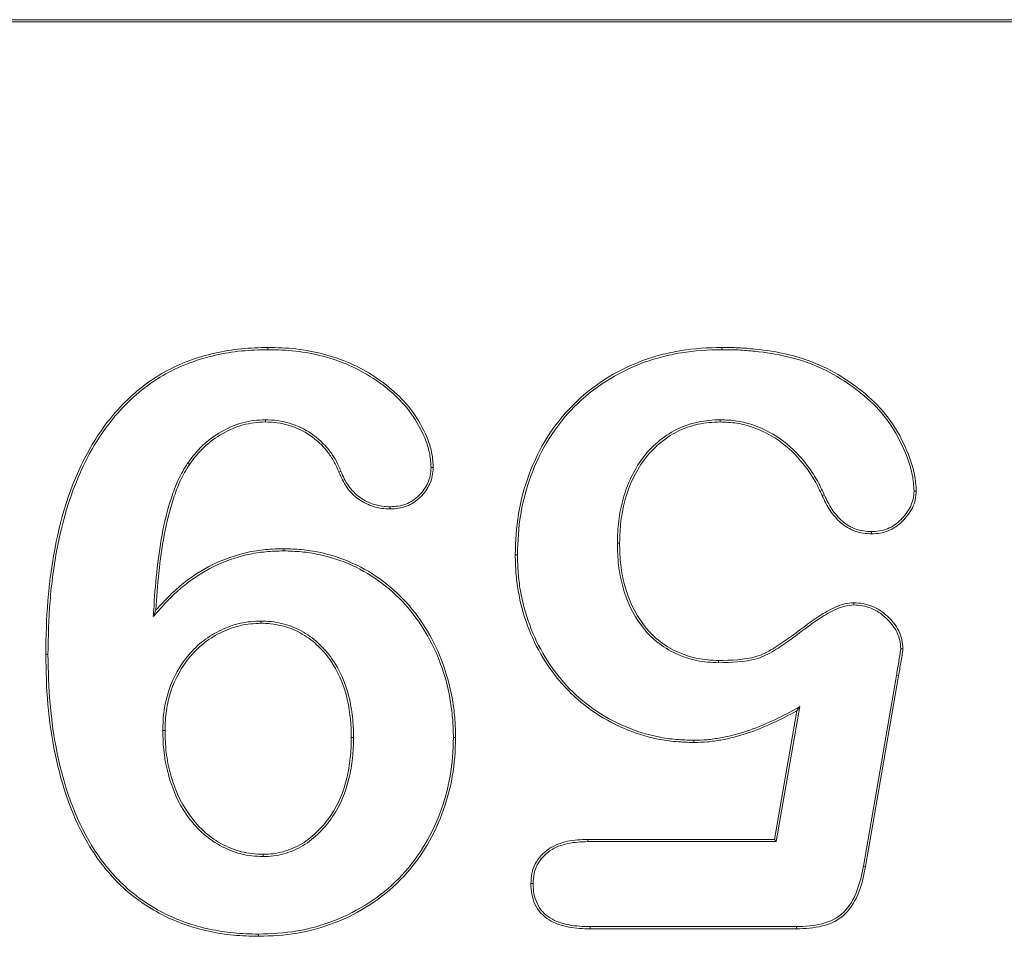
# Model space of a CAD drawing. Header units: millimetres. Extents: x 23 to 674, y 24 to 517.
# Tile 20 of 27: x 344.5 to 350.33, y 249.69 to 255.11. Entities that reach past the tile are written whole.
import ezdxf

# ---------------------------------------------------------------- set-up
doc = ezdxf.new("R2010")
doc.units = ezdxf.units.MM
doc.header["$LTSCALE"] = 2.5
doc.layers.add('Visible (ANSI)', color=7, linetype='Continuous', lineweight=9)
doc.layers.add('Visible Narrow (ANSI)', color=7, linetype='Continuous', lineweight=9)

msp = doc.modelspace()

# ---------------------------------------------------------------- linework, layer by layer
at = {"layer": 'Visible (ANSI)'}
for p, q in [((356.3858, 255.1132), (332.3858, 255.1132)), ((356.3858, 255.1001), (332.3858, 255.1001)), ((345.966, 253.1598), (345.966, 253.1729)), ((348.6529, 253.1598), (348.6528, 253.1729)), ((345.9515, 252.7448), (345.9515, 252.7317)), ((348.6439, 252.7448), (348.6439, 252.7317)), ((345.4905, 252.4881), (345.5013, 252.4807)), ((346.9319, 252.4615), (346.945, 252.4614)), ((349.2604, 252.3008), (349.2485, 252.2953)), ((349.7918, 252.3222), (349.8049, 252.3222)), ((346.6905, 252.2298), (346.6906, 252.2167)), ((349.5394, 252.0829), (349.5395, 252.0698)), ((346.0604, 251.9685), (346.0605, 251.9816)), ((348.0351, 252.014), (348.0482, 252.014)), ((347.4435, 251.945), (347.4304, 251.945)), ((349.4349, 251.6485), (349.4347, 251.6617)), ((345.2873, 251.5798), (345.3028, 251.6168)), ((345.9231, 251.5534), (345.9233, 251.5403)), ((344.6636, 251.3556), (344.6505, 251.3555)), ((349.7125, 251.3888), (349.7256, 251.3886)), ((348.634, 251.3066), (348.6342, 251.3197)), ((349.6872, 251.2309), (349.4921, 250.1031)), ((349.7001, 251.2287), (349.505, 250.1007)), ((348.9762, 250.2476), (349.1151, 251.0465)), ((349.1151, 251.0465), (349.0975, 251.0219)), ((348.9651, 250.2607), (349.0975, 251.0219)), ((345.3434, 250.9053), (345.3565, 250.9053)), ((346.4728, 250.8633), (346.4597, 250.8633)), ((347.0643, 250.864), (347.0774, 250.864)), ((348.4881, 250.8474), (348.488, 250.8343)), ((347.8593, 250.2607), (348.9651, 250.2607)), ((347.8595, 250.2476), (347.8593, 250.2607)), ((347.8595, 250.2476), (348.9762, 250.2476)), ((348.9762, 250.2476), (348.9651, 250.2607)), ((345.937, 250.1593), (345.9371, 250.1724)), ((349.4921, 250.1031), (349.505, 250.1007)), ((347.5359, 249.9993), (347.5228, 249.9994)), ((347.8732, 249.7443), (347.873, 249.7312)), ((349.0954, 249.7312), (347.873, 249.7312)), ((349.0953, 249.7443), (347.8732, 249.7443)), ((349.0953, 249.7443), (349.0954, 249.7312)), ((345.9102, 249.7002), (345.9102, 249.6871))]:
    msp.add_line(p, q, dxfattribs=at)
for points, knots in [([(344.6505, 251.3555), (344.6519, 251.4612), (344.654, 251.5669), (344.6717, 251.7776), (344.6854, 251.8825), (344.745, 252.1939), (344.8107, 252.3981), (344.9687, 252.6731), (345.032, 252.7587), (345.1789, 252.9109), (345.263, 252.9768), (345.4478, 253.0797), (345.5483, 253.1157), (345.7029, 253.1511), (345.7551, 253.16), (345.8603, 253.1704), (345.9132, 253.1717), (345.966, 253.1729)], [0, 0, 0, 0, 0.000316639, 0.000316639, 0.000633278, 0.000633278, 0.001266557, 0.001266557, 0.001583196, 0.001583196, 0.001899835, 0.001899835, 0.002216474, 0.002216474, 0.002374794, 0.002374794, 0.002533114, 0.002533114, 0.002533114, 0.002533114]), ([(344.6636, 251.3556), (344.665, 251.4612), (344.6671, 251.5663), (344.6847, 251.776), (344.6984, 251.8806), (344.7577, 252.1904), (344.823, 252.3932), (344.9796, 252.6657), (345.0422, 252.7504), (345.1875, 252.901), (345.2705, 252.966), (345.453, 253.0675), (345.5522, 253.1031), (345.7053, 253.1383), (345.757, 253.147), (345.8609, 253.1573), (345.9132, 253.1586), (345.966, 253.1598)], [0, 0, 0, 0, 0.00031392, 0.00031392, 0.00062803, 0.00062803, 0.001256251, 0.001256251, 0.001570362, 0.001570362, 0.001884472, 0.001884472, 0.002198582, 0.002198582, 0.002355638, 0.002355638, 0.002512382, 0.002512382, 0.002512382, 0.002512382]), ([(345.966, 253.1729), (346.0215, 253.1716), (346.0769, 253.1702), (346.187, 253.1576), (346.2416, 253.1472), (346.4028, 253.106), (346.5056, 253.0604), (346.691, 252.939), (346.775, 252.863), (346.8677, 252.725), (346.8944, 252.676), (346.9239, 252.5982), (346.9317, 252.5713), (346.9415, 252.5168), (346.9433, 252.4891), (346.945, 252.4614)], [0, 0, 0, 0, 0.000164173, 0.000164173, 0.000328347, 0.000328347, 0.000656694, 0.000656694, 0.000985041, 0.000985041, 0.001149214, 0.001149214, 0.001231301, 0.001231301, 0.001313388, 0.001313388, 0.001313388, 0.001313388]), ([(345.966, 253.1598), (346.0214, 253.1585), (346.0762, 253.1571), (346.1848, 253.1446), (346.239, 253.1343), (346.3984, 253.0936), (346.4997, 253.0486), (346.6825, 252.9289), (346.7652, 252.8541), (346.8562, 252.7185), (346.8826, 252.67), (346.9114, 252.5941), (346.919, 252.5681), (346.9284, 252.5157), (346.9302, 252.4889), (346.9319, 252.4615)], [0, 0, 0, 0, 0.000161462, 0.000161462, 0.000323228, 0.000323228, 0.000646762, 0.000646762, 0.000970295, 0.000970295, 0.001132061, 0.001132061, 0.001212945, 0.001212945, 0.001292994, 0.001292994, 0.001292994, 0.001292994]), ([(347.4304, 251.945), (347.4328, 252.0261), (347.4362, 252.1073), (347.4636, 252.2671), (347.4843, 252.346), (347.5409, 252.4979), (347.5765, 252.5713), (347.6625, 252.7087), (347.7133, 252.7725), (347.8845, 252.9453), (348.0242, 253.0348), (348.2138, 253.1063), (348.2526, 253.1182), (348.3311, 253.1387), (348.3706, 253.1479), (348.4906, 253.1671), (348.5719, 253.1715), (348.6528, 253.1729)], [0, 0, 0, 0, 0.000240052, 0.000240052, 0.000480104, 0.000480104, 0.000720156, 0.000720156, 0.000960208, 0.000960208, 0.001440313, 0.001440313, 0.001560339, 0.001560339, 0.001680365, 0.001680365, 0.001920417, 0.001920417, 0.001920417, 0.001920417]), ([(347.4435, 251.945), (347.4459, 252.0261), (347.4493, 252.106), (347.4763, 252.2641), (347.4969, 252.3422), (347.5529, 252.4925), (347.5882, 252.5653), (347.673, 252.7009), (347.7233, 252.764), (347.8925, 252.9347), (348.0306, 253.0232), (348.218, 253.0939), (348.2562, 253.1056), (348.3341, 253.126), (348.3731, 253.1351), (348.4916, 253.154), (348.5723, 253.1584), (348.6529, 253.1598)], [0, 0, 0, 0, 0.000237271, 0.000237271, 0.000474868, 0.000474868, 0.000712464, 0.000712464, 0.00095006, 0.00095006, 0.001425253, 0.001425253, 0.001544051, 0.001544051, 0.001662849, 0.001662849, 0.001900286, 0.001900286, 0.001900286, 0.001900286]), ([(348.6528, 253.1729), (348.6858, 253.1727), (348.7188, 253.1725), (348.7846, 253.1695), (348.8175, 253.1667), (348.9159, 253.1567), (348.9811, 253.1463), (349.1093, 253.1156), (349.1725, 253.0957), (349.2931, 253.0424), (349.3505, 253.0093), (349.4594, 252.9349), (349.5114, 252.894), (349.6059, 252.8018), (349.6476, 252.7501), (349.7165, 252.6375), (349.7448, 252.5776), (349.7784, 252.4845), (349.788, 252.4528), (349.8007, 252.3881), (349.8029, 252.3551), (349.8049, 252.3222)], [0, 0, 0, 0, 0.000098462, 0.000098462, 0.000196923, 0.000196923, 0.000393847, 0.000393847, 0.00059077, 0.00059077, 0.000787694, 0.000787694, 0.000984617, 0.000984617, 0.001181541, 0.001181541, 0.001378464, 0.001378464, 0.001476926, 0.001476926, 0.001575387, 0.001575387, 0.001575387, 0.001575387]), ([(348.6529, 253.1598), (348.6858, 253.1596), (348.7186, 253.1594), (348.7837, 253.1565), (348.8163, 253.1537), (348.9143, 253.1437), (348.9785, 253.1334), (349.1058, 253.1029), (349.168, 253.0833), (349.287, 253.0308), (349.3437, 252.9981), (349.4515, 252.9245), (349.503, 252.8839), (349.5961, 252.7931), (349.637, 252.7424), (349.7047, 252.6315), (349.7328, 252.5722), (349.7659, 252.4805), (349.7753, 252.4494), (349.7876, 252.3867), (349.7898, 252.355), (349.7918, 252.3222)], [0, 0, 0, 0, 0.000097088, 0.000097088, 0.000194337, 0.000194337, 0.000388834, 0.000388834, 0.000583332, 0.000583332, 0.000777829, 0.000777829, 0.000972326, 0.000972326, 0.001166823, 0.001166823, 0.001361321, 0.001361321, 0.001458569, 0.001458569, 0.001555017, 0.001555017, 0.001555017, 0.001555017]), ([(345.9515, 252.7448), (345.9514, 252.7448), (345.9512, 252.7448), (345.9511, 252.7448), (345.9287, 252.744), (345.9059, 252.7432), (345.8601, 252.7374), (345.8377, 252.7326), (345.7714, 252.7148), (345.7286, 252.6964), (345.6497, 252.6508), (345.6125, 252.6235), (345.5461, 252.5606), (345.5175, 252.5243), (345.4908, 252.4886), (345.4907, 252.4884), (345.4906, 252.4883), (345.4905, 252.4881)], [0, 0, 0, 0, 0.000000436, 0.000000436, 0.000000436, 0.0000683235, 0.0000683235, 0.000136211, 0.000136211, 0.000271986, 0.000271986, 0.000407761, 0.000407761, 0.0005435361, 0.0005435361, 0.0005435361, 0.0005441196, 0.0005441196, 0.0005441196, 0.0005441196]), ([(346.398, 252.4403), (346.398, 252.4404), (346.3979, 252.4404), (346.3979, 252.4404), (346.3887, 252.4619), (346.3793, 252.4837), (346.3562, 252.526), (346.3428, 252.5461), (346.298, 252.6027), (346.2623, 252.6354), (346.1835, 252.6899), (346.139, 252.7105), (346.0705, 252.7313), (346.047, 252.737), (345.9991, 252.7434), (345.9753, 252.7441), (345.9519, 252.7448), (345.9518, 252.7448), (345.9516, 252.7448), (345.9515, 252.7448)], [0, 0, 0, 0, 0.0000000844, 0.0000000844, 0.0000000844, 0.0000715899, 0.0000715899, 0.0001430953, 0.0001430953, 0.0002861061, 0.0002861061, 0.0004291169, 0.0004291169, 0.0005006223, 0.0005006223, 0.0005721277, 0.0005721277, 0.0005721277, 0.0005725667, 0.0005725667, 0.0005725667, 0.0005725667]), ([(348.6439, 252.7448), (348.6438, 252.7448), (348.6436, 252.7448), (348.6435, 252.7448), (348.6001, 252.7435), (348.5548, 252.7411), (348.4676, 252.7213), (348.4251, 252.7071), (348.3449, 252.6671), (348.3079, 252.6414), (348.2404, 252.5834), (348.2092, 252.5511), (348.1302, 252.443), (348.0925, 252.3613), (348.0571, 252.2333), (348.0486, 252.1898), (348.0377, 252.1021), (348.0363, 252.0578), (348.0351, 252.0143), (348.0351, 252.0142), (348.0351, 252.0141), (348.0351, 252.014)], [0, 0, 0, 0, 0.000000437, 0.000000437, 0.000000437, 0.000132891, 0.000132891, 0.000265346, 0.000265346, 0.000397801, 0.000397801, 0.000530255, 0.000530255, 0.000795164, 0.000795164, 0.000927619, 0.000927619, 0.001060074, 0.001060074, 0.001060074, 0.001060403, 0.001060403, 0.001060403, 0.001060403]), ([(349.2604, 252.3008), (349.2604, 252.3008), (349.2603, 252.3009), (349.2603, 252.3009), (349.2461, 252.3307), (349.2317, 252.3607), (349.1987, 252.419), (349.18, 252.447), (349.1194, 252.5271), (349.0728, 252.5763), (348.9662, 252.6581), (348.906, 252.6908), (348.8105, 252.7232), (348.7778, 252.7321), (348.7109, 252.7424), (348.6773, 252.7436), (348.6443, 252.7448), (348.6442, 252.7448), (348.644, 252.7448), (348.6439, 252.7448)], [0, 0, 0, 0, 0.0000001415, 0.0000001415, 0.0000001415, 0.0000999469, 0.0000999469, 0.0001997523, 0.0001997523, 0.0003993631, 0.0003993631, 0.0005989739, 0.0005989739, 0.0006987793, 0.0006987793, 0.0007985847, 0.0007985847, 0.0007985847, 0.000799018, 0.000799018, 0.000799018, 0.000799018]), ([(345.9515, 252.7317), (345.9292, 252.7309), (345.9068, 252.7301), (345.8625, 252.7245), (345.8406, 252.7198), (345.7758, 252.7024), (345.7344, 252.6846), (345.657, 252.6399), (345.6208, 252.6132), (345.5558, 252.5518), (345.5281, 252.5165), (345.5013, 252.4807)], [0, 0, 0, 0, 0.0000664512, 0.0000664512, 0.0001329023, 0.0001329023, 0.0002658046, 0.0002658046, 0.0003987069, 0.0003987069, 0.0005316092, 0.0005316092, 0.0005316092, 0.0005316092]), ([(346.3859, 252.4352), (346.3767, 252.4567), (346.3674, 252.4781), (346.3451, 252.5191), (346.3321, 252.5385), (346.2886, 252.5935), (346.2538, 252.6253), (346.177, 252.6785), (346.1343, 252.6982), (346.0672, 252.7186), (346.0444, 252.7242), (345.9983, 252.7303), (345.9749, 252.731), (345.9515, 252.7317)], [0, 0, 0, 0, 0.0000696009, 0.0000696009, 0.0001392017, 0.0001392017, 0.0002784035, 0.0002784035, 0.0004176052, 0.0004176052, 0.0004872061, 0.0004872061, 0.000556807, 0.000556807, 0.000556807, 0.000556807]), ([(348.6439, 252.7317), (348.6002, 252.7304), (348.5566, 252.7281), (348.4716, 252.7087), (348.4299, 252.6948), (348.3519, 252.6559), (348.3157, 252.6309), (348.2496, 252.574), (348.2192, 252.5425), (348.142, 252.437), (348.1048, 252.3565), (348.07, 252.2305), (348.0616, 252.1876), (348.0508, 252.1011), (348.0494, 252.0575), (348.0482, 252.014)], [0, 0, 0, 0, 0.000130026, 0.000130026, 0.000260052, 0.000260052, 0.000390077, 0.000390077, 0.000520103, 0.000520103, 0.000780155, 0.000780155, 0.000910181, 0.000910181, 0.001040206, 0.001040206, 0.001040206, 0.001040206]), ([(349.2485, 252.2953), (349.2342, 252.325), (349.22, 252.3548), (349.1876, 252.4121), (349.1692, 252.4395), (349.1095, 252.5184), (349.0639, 252.5666), (348.9592, 252.6469), (348.9007, 252.6788), (348.8069, 252.7106), (348.7749, 252.7193), (348.7099, 252.7293), (348.6769, 252.7305), (348.6439, 252.7317)], [0, 0, 0, 0, 0.0000980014, 0.0000980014, 0.0001960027, 0.0001960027, 0.0003920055, 0.0003920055, 0.0005880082, 0.0005880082, 0.0006860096, 0.0006860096, 0.000784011, 0.000784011, 0.000784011, 0.000784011]), ([(345.4905, 252.4881), (345.4904, 252.488), (345.4903, 252.4878), (345.4902, 252.4876), (345.4706, 252.456), (345.4508, 252.4231), (345.4191, 252.3539), (345.406, 252.3184), (345.3707, 252.2111), (345.3523, 252.1378), (345.3258, 251.9901), (345.3151, 251.9159), (345.2992, 251.7669), (345.2943, 251.6921), (345.2897, 251.6177), (345.2889, 251.6051), (345.2881, 251.5924), (345.2873, 251.5798)], [0, 0, 0, 0, 0.0000005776, 0.0000005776, 0.0000005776, 0.0001126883, 0.0001126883, 0.000224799, 0.000224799, 0.0004490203, 0.0004490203, 0.0006732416, 0.0006732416, 0.000897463, 0.000897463, 0.000897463, 0.0009354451, 0.0009354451, 0.0009354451, 0.0009354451]), ([(345.5013, 252.4807), (345.4817, 252.449), (345.4624, 252.417), (345.4313, 252.3491), (345.4184, 252.314), (345.3834, 252.2076), (345.3651, 252.1351), (345.3388, 251.9881), (345.3281, 251.9142), (345.3122, 251.7658), (345.3074, 251.6913), (345.3028, 251.6168)], [0, 0, 0, 0, 0.000111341, 0.000111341, 0.0002226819, 0.0002226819, 0.0004453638, 0.0004453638, 0.0006680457, 0.0006680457, 0.0008907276, 0.0008907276, 0.0008907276, 0.0008907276]), ([(346.9319, 252.4615), (346.9297, 252.4293), (346.9257, 252.3991), (346.9002, 252.3439), (346.8811, 252.3178), (346.837, 252.2741), (346.8108, 252.2565), (346.7536, 252.2345), (346.7229, 252.2315), (346.6905, 252.2298)], [0, 0, 0, 0, 0.0000915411, 0.0000915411, 0.0001838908, 0.0001838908, 0.0002762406, 0.0002762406, 0.0003680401, 0.0003680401, 0.0003680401, 0.0003680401]), ([(346.945, 252.4614), (346.9428, 252.429), (346.9386, 252.3958), (346.9112, 252.3365), (346.8915, 252.3096), (346.845, 252.2637), (346.8173, 252.2449), (346.7562, 252.2215), (346.7231, 252.2184), (346.6906, 252.2167)], [0, 0, 0, 0, 0.0000976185, 0.0000976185, 0.0001952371, 0.0001952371, 0.0002928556, 0.0002928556, 0.0003904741, 0.0003904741, 0.0003904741, 0.0003904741]), ([(346.6906, 252.2167), (346.6739, 252.2173), (346.6572, 252.2179), (346.6241, 252.2224), (346.6078, 252.2263), (346.5597, 252.2409), (346.5296, 252.2561), (346.4751, 252.295), (346.4517, 252.3194), (346.4129, 252.3739), (346.3987, 252.4043), (346.3859, 252.4352)], [0, 0, 0, 0, 0.0000494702, 0.0000494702, 0.0000989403, 0.0000989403, 0.0001978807, 0.0001978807, 0.000296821, 0.000296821, 0.0003957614, 0.0003957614, 0.0003957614, 0.0003957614]), ([(346.6905, 252.2298), (346.674, 252.2304), (346.6579, 252.231), (346.6267, 252.2353), (346.611, 252.239), (346.5646, 252.2531), (346.5362, 252.2674), (346.4837, 252.305), (346.4617, 252.3279), (346.4242, 252.3806), (346.4109, 252.4092), (346.398, 252.4403), (346.398, 252.4403), (346.398, 252.4403), (346.398, 252.4403)], [0, 0, 0, 0, 0.0000469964, 0.0000469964, 0.0000945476, 0.0000945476, 0.0001896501, 0.0001896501, 0.0002847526, 0.0002847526, 0.0003798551, 0.0003798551, 0.0003798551, 0.0003799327, 0.0003799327, 0.0003799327, 0.0003799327]), ([(349.5395, 252.0698), (349.5069, 252.0711), (349.4737, 252.0742), (349.4121, 252.0964), (349.3837, 252.1137), (349.3336, 252.156), (349.3122, 252.1812), (349.2761, 252.2358), (349.262, 252.2655), (349.2485, 252.2953)], [0, 0, 0, 0, 0.00009726, 0.00009726, 0.00019452, 0.00019452, 0.0002917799, 0.0002917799, 0.0003890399, 0.0003890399, 0.0003890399, 0.0003890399]), ([(349.5394, 252.0829), (349.507, 252.0843), (349.4763, 252.0872), (349.4182, 252.1081), (349.3911, 252.1246), (349.3431, 252.1651), (349.3226, 252.1893), (349.2876, 252.2422), (349.274, 252.2708), (349.2604, 252.3007), (349.2604, 252.3007), (349.2604, 252.3008), (349.2604, 252.3008)], [0, 0, 0, 0, 0.0000929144, 0.0000929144, 0.0001863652, 0.0001863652, 0.0002798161, 0.0002798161, 0.0003732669, 0.0003732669, 0.0003732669, 0.0003734, 0.0003734, 0.0003734, 0.0003734]), ([(349.7918, 252.3222), (349.7907, 252.3055), (349.7895, 252.2899), (349.7827, 252.2596), (349.7772, 252.2446), (349.756, 252.2015), (349.736, 252.1755), (349.6898, 252.13), (349.6632, 252.1115), (349.6189, 252.0936), (349.6035, 252.0894), (349.5723, 252.0845), (349.5561, 252.0837), (349.5394, 252.0829)], [0, 0, 0, 0, 0.0000469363, 0.0000469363, 0.0000946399, 0.0000946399, 0.0001900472, 0.0001900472, 0.0002854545, 0.0002854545, 0.0003331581, 0.0003331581, 0.0003803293, 0.0003803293, 0.0003803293, 0.0003803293]), ([(349.8049, 252.3222), (349.8038, 252.3053), (349.8026, 252.2884), (349.7953, 252.2556), (349.7893, 252.2396), (349.767, 252.1941), (349.7461, 252.1671), (349.698, 252.1197), (349.6699, 252.1), (349.6228, 252.0811), (349.6065, 252.0766), (349.5732, 252.0714), (349.5563, 252.0706), (349.5395, 252.0698)], [0, 0, 0, 0, 0.0000499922, 0.0000499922, 0.0000999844, 0.0000999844, 0.0001999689, 0.0001999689, 0.0002999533, 0.0002999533, 0.0003499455, 0.0003499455, 0.0003999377, 0.0003999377, 0.0003999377, 0.0003999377]), ([(345.3028, 251.6168), (345.3269, 251.6439), (345.351, 251.671), (345.402, 251.7225), (345.429, 251.7469), (345.5134, 251.8156), (345.5744, 251.8556), (345.7046, 251.9197), (345.7736, 251.9436), (345.8798, 251.9672), (345.9158, 251.973), (345.9879, 251.9797), (346.0242, 251.9806), (346.0605, 251.9816)], [0, 0, 0, 0, 0.0001076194, 0.0001076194, 0.0002152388, 0.0002152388, 0.0004304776, 0.0004304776, 0.0006457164, 0.0006457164, 0.0007533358, 0.0007533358, 0.0008609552, 0.0008609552, 0.0008609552, 0.0008609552]), ([(346.0605, 251.9816), (346.0956, 251.9805), (346.1307, 251.9794), (346.2006, 251.973), (346.2354, 251.9677), (346.3385, 251.9458), (346.4057, 251.9239), (346.5974, 251.8363), (346.712, 251.7493), (346.8953, 251.5363), (346.964, 251.4109), (347.0327, 251.2116), (347.0493, 251.1432), (347.0662, 251.0391), (347.0705, 251.0042), (347.0756, 250.9342), (347.0765, 250.8991), (347.0774, 250.864)], [0, 0, 0, 0, 0.000104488, 0.000104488, 0.000208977, 0.000208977, 0.000417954, 0.000417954, 0.000835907, 0.000835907, 0.001253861, 0.001253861, 0.001462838, 0.001462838, 0.001567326, 0.001567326, 0.001671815, 0.001671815, 0.001671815, 0.001671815]), ([(348.0351, 252.014), (348.0351, 252.0139), (348.0351, 252.0138), (348.0351, 252.0137), (348.036, 251.9712), (348.037, 251.9279), (348.0471, 251.842), (348.0553, 251.7994), (348.0893, 251.674), (348.1268, 251.5939), (348.2055, 251.4896), (348.2356, 251.4574), (348.3035, 251.4022), (348.3413, 251.3794), (348.4204, 251.3429), (348.4617, 251.3284), (348.5473, 251.3104), (348.5913, 251.3081), (348.6337, 251.3066), (348.6338, 251.3066), (348.6339, 251.3066), (348.634, 251.3066)], [0, 0, 0, 0, 0.000000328, 0.000000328, 0.000000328, 0.000129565, 0.000129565, 0.000258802, 0.000258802, 0.000517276, 0.000517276, 0.000646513, 0.000646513, 0.00077575, 0.00077575, 0.000904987, 0.000904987, 0.001034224, 0.001034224, 0.001034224, 0.001034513, 0.001034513, 0.001034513, 0.001034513]), ([(348.0482, 252.014), (348.0491, 251.9714), (348.0501, 251.9288), (348.06, 251.8442), (348.0681, 251.8022), (348.1016, 251.6788), (348.1384, 251.6002), (348.2154, 251.4982), (348.2447, 251.4669), (348.3109, 251.4131), (348.3476, 251.3909), (348.425, 251.3552), (348.4655, 251.341), (348.5489, 251.3234), (348.5917, 251.3212), (348.6342, 251.3197)], [0, 0, 0, 0, 0.000126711, 0.000126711, 0.000253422, 0.000253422, 0.000506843, 0.000506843, 0.000633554, 0.000633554, 0.000760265, 0.000760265, 0.000886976, 0.000886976, 0.001013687, 0.001013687, 0.001013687, 0.001013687]), ([(345.2873, 251.5798), (345.2957, 251.5893), (345.3041, 251.5987), (345.3125, 251.6081), (345.3367, 251.6352), (345.3606, 251.6621), (345.411, 251.713), (345.4376, 251.737), (345.521, 251.8048), (345.5812, 251.8444), (345.7094, 251.9074), (345.7774, 251.9311), (345.8822, 251.9543), (345.9175, 251.96), (345.9884, 251.9666), (346.0243, 251.9675), (346.0604, 251.9685)], [0, 0, 0, 0, 0.0000375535, 0.0000375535, 0.0000375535, 0.0001453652, 0.0001453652, 0.0002531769, 0.0002531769, 0.0004688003, 0.0004688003, 0.0006844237, 0.0006844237, 0.0007922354, 0.0007922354, 0.0008996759, 0.0008996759, 0.0008996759, 0.0008996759]), ([(346.0604, 251.9685), (346.0954, 251.9674), (346.1302, 251.9663), (346.1989, 251.96), (346.2332, 251.9548), (346.3348, 251.9332), (346.4013, 251.9115), (346.59, 251.8253), (346.7033, 251.7394), (346.8842, 251.5292), (346.9521, 251.4052), (347.0201, 251.2081), (347.0365, 251.1404), (347.0532, 251.0373), (347.0575, 251.0029), (347.0625, 250.9338), (347.0634, 250.899), (347.0643, 250.864)], [0, 0, 0, 0, 0.00010348, 0.00010348, 0.00020733, 0.00020733, 0.00041503, 0.00041503, 0.000830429, 0.000830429, 0.001245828, 0.001245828, 0.001453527, 0.001453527, 0.001557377, 0.001557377, 0.001660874, 0.001660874, 0.001660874, 0.001660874]), ([(348.488, 250.8343), (348.4524, 250.8354), (348.4167, 250.8365), (348.3458, 250.8427), (348.3104, 250.8479), (348.2055, 250.8688), (348.1371, 250.8902), (347.9408, 250.9751), (347.821, 251.058), (347.6279, 251.2678), (347.5529, 251.3922), (347.4787, 251.5928), (347.46, 251.6619), (347.4416, 251.7673), (347.4371, 251.8027), (347.432, 251.8737), (347.4312, 251.9094), (347.4304, 251.945)], [0, 0, 0, 0, 0.000105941, 0.000105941, 0.000211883, 0.000211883, 0.000423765, 0.000423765, 0.000847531, 0.000847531, 0.001271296, 0.001271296, 0.001483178, 0.001483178, 0.00158912, 0.00158912, 0.001695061, 0.001695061, 0.001695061, 0.001695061]), ([(348.4881, 250.8474), (348.4526, 250.8485), (348.4173, 250.8496), (348.3474, 250.8557), (348.3126, 250.8609), (348.2089, 250.8815), (348.1416, 250.9026), (347.9475, 250.9864), (347.8294, 251.0682), (347.6387, 251.2753), (347.5647, 251.3983), (347.4913, 251.5965), (347.4728, 251.6649), (347.4546, 251.7691), (347.4502, 251.804), (347.4451, 251.8741), (347.4443, 251.9094), (347.4435, 251.945)], [0, 0, 0, 0, 0.000104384, 0.000104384, 0.000209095, 0.000209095, 0.000418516, 0.000418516, 0.000837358, 0.000837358, 0.001256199, 0.001256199, 0.00146562, 0.00146562, 0.001570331, 0.001570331, 0.001674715, 0.001674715, 0.001674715, 0.001674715]), ([(348.634, 251.3066), (348.6341, 251.3066), (348.6342, 251.3066), (348.6343, 251.3066), (348.7089, 251.3072), (348.7846, 251.3098), (348.8959, 251.3402), (348.9315, 251.3582), (348.9948, 251.3988), (349.0258, 251.4192), (349.1172, 251.4843), (349.1753, 251.531), (349.2671, 251.5913), (349.2988, 251.6096), (349.3486, 251.6315), (349.3653, 251.6376), (349.399, 251.6452), (349.4166, 251.6469), (349.4349, 251.6485)], [0, 0, 0, 0, 0.000000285, 0.000000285, 0.000000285, 0.0002247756, 0.0002247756, 0.0003370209, 0.0003370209, 0.0004492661, 0.0004492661, 0.0006737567, 0.0006737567, 0.000786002, 0.000786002, 0.0008421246, 0.0008421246, 0.0008972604, 0.0008972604, 0.0008972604, 0.0008972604]), ([(348.6342, 251.3197), (348.7081, 251.3203), (348.7837, 251.3231), (348.8912, 251.3525), (348.9248, 251.3694), (348.9874, 251.4096), (349.0184, 251.43), (349.1092, 251.4946), (349.1672, 251.5413), (349.2603, 251.6026), (349.2926, 251.6211), (349.3438, 251.6437), (349.3614, 251.6502), (349.3975, 251.6583), (349.4161, 251.66), (349.4347, 251.6617)], [0, 0, 0, 0, 0.0002253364, 0.0002253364, 0.0003380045, 0.0003380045, 0.0004506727, 0.0004506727, 0.0006760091, 0.0006760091, 0.0007886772, 0.0007886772, 0.0008450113, 0.0008450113, 0.0009013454, 0.0009013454, 0.0009013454, 0.0009013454]), ([(349.4347, 251.6617), (349.453, 251.6606), (349.4713, 251.6595), (349.5074, 251.6532), (349.5251, 251.6479), (349.5761, 251.6272), (349.607, 251.6065), (349.6608, 251.5565), (349.6842, 251.5276), (349.7091, 251.4785), (349.7156, 251.4611), (349.7234, 251.4253), (349.7245, 251.407), (349.7256, 251.3886)], [0, 0, 0, 0, 0.0000547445, 0.0000547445, 0.000109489, 0.000109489, 0.0002189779, 0.0002189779, 0.0003284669, 0.0003284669, 0.0003832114, 0.0003832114, 0.0004379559, 0.0004379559, 0.0004379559, 0.0004379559]), ([(349.4349, 251.6485), (349.4529, 251.6475), (349.4703, 251.6464), (349.5041, 251.6405), (349.5209, 251.6355), (349.5696, 251.6157), (349.5991, 251.596), (349.6509, 251.5478), (349.6734, 251.52), (349.697, 251.4735), (349.7031, 251.4571), (349.7102, 251.4241), (349.7114, 251.4069), (349.7125, 251.3888)], [0, 0, 0, 0, 0.0000513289, 0.0000513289, 0.0001035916, 0.0001035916, 0.000208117, 0.000208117, 0.0003126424, 0.0003126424, 0.0003649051, 0.0003649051, 0.0004162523, 0.0004162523, 0.0004162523, 0.0004162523]), ([(345.9231, 251.5534), (345.923, 251.5534), (345.9229, 251.5534), (345.9227, 251.5534), (345.8833, 251.5517), (345.8423, 251.549), (345.763, 251.5311), (345.7247, 251.5173), (345.6517, 251.4826), (345.6168, 251.4618), (345.5525, 251.4122), (345.5236, 251.3837), (345.4448, 251.2916), (345.4046, 251.2196), (345.3667, 251.1047), (345.3573, 251.0654), (345.3455, 250.9855), (345.3444, 250.9451), (345.3434, 250.9056), (345.3434, 250.9055), (345.3434, 250.9054), (345.3434, 250.9053)], [0, 0, 0, 0, 0.0000004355, 0.0000004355, 0.0000004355, 0.0001201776, 0.0001201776, 0.0002399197, 0.0002399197, 0.0003596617, 0.0003596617, 0.0004794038, 0.0004794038, 0.000718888, 0.000718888, 0.00083863, 0.00083863, 0.0009583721, 0.0009583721, 0.0009583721, 0.0009586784, 0.0009586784, 0.0009586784, 0.0009586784]), ([(345.9233, 251.5403), (345.8838, 251.5386), (345.8442, 251.536), (345.767, 251.5186), (345.7296, 251.5051), (345.6581, 251.4712), (345.6239, 251.4507), (345.5613, 251.4024), (345.533, 251.3745), (345.4559, 251.2844), (345.4165, 251.214), (345.3794, 251.1013), (345.3702, 251.0627), (345.3586, 250.9845), (345.3575, 250.9449), (345.3565, 250.9053)], [0, 0, 0, 0, 0.0001173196, 0.0001173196, 0.0002346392, 0.0002346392, 0.0003519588, 0.0003519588, 0.0004692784, 0.0004692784, 0.0007039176, 0.0007039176, 0.0008212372, 0.0008212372, 0.0009385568, 0.0009385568, 0.0009385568, 0.0009385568]), ([(346.4728, 250.8633), (346.4728, 250.8633), (346.4728, 250.8634), (346.4728, 250.8634), (346.4724, 250.9037), (346.4712, 250.945), (346.4616, 251.0262), (346.4551, 251.0665), (346.425, 251.1859), (346.3926, 251.263), (346.3209, 251.3642), (346.2935, 251.3953), (346.2324, 251.4509), (346.1988, 251.476), (346.1256, 251.5148), (346.0864, 251.5302), (346.0261, 251.544), (346.0058, 251.5479), (345.9644, 251.5525), (345.9437, 251.553), (345.9236, 251.5534), (345.9234, 251.5534), (345.9233, 251.5534), (345.9231, 251.5534)], [0, 0, 0, 0, 0.0000001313, 0.0000001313, 0.0000001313, 0.0001227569, 0.0001227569, 0.0002453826, 0.0002453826, 0.0004906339, 0.0004906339, 0.0006132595, 0.0006132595, 0.0007358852, 0.0007358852, 0.0008585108, 0.0008585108, 0.0009198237, 0.0009198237, 0.0009811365, 0.0009811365, 0.0009811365, 0.0009815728, 0.0009815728, 0.0009815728, 0.0009815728]), ([(346.4597, 250.8633), (346.4593, 250.9036), (346.4581, 250.944), (346.4487, 251.0241), (346.4422, 251.064), (346.4127, 251.1814), (346.3807, 251.257), (346.3108, 251.3558), (346.284, 251.3863), (346.2243, 251.4406), (346.1917, 251.4649), (346.1204, 251.5027), (346.0826, 251.5176), (346.0236, 251.5311), (346.0037, 251.5349), (345.9636, 251.5394), (345.9435, 251.5399), (345.9233, 251.5403)], [0, 0, 0, 0, 0.0001200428, 0.0001200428, 0.0002400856, 0.0002400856, 0.0004801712, 0.0004801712, 0.000600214, 0.000600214, 0.0007202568, 0.0007202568, 0.0008402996, 0.0008402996, 0.000900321, 0.000900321, 0.0009603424, 0.0009603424, 0.0009603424, 0.0009603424]), ([(345.9102, 249.6871), (345.8608, 249.6883), (345.8115, 249.6896), (345.7134, 249.6987), (345.6645, 249.7065), (345.5197, 249.7375), (345.4259, 249.7704), (345.2505, 249.8607), (345.1689, 249.918), (345.0258, 250.0539), (344.9639, 250.1317), (344.8094, 250.3842), (344.7461, 250.5743), (344.6855, 250.8639), (344.6718, 250.9618), (344.6544, 251.1583), (344.6522, 251.2569), (344.6505, 251.3555)], [0, 0, 0, 0, 0.000147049, 0.000147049, 0.000294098, 0.000294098, 0.000588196, 0.000588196, 0.000882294, 0.000882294, 0.001176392, 0.001176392, 0.001764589, 0.001764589, 0.002058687, 0.002058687, 0.002352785, 0.002352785, 0.002352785, 0.002352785]), ([(345.9102, 249.7002), (345.8609, 249.7014), (345.812, 249.7027), (345.7151, 249.7117), (345.6668, 249.7195), (345.5234, 249.7501), (345.4309, 249.7825), (345.2575, 249.8718), (345.1771, 249.9283), (345.0357, 250.0625), (344.9746, 250.1394), (344.8216, 250.3894), (344.7587, 250.5781), (344.6985, 250.8661), (344.6848, 250.9634), (344.6675, 251.1589), (344.6653, 251.257), (344.6636, 251.3556)], [0, 0, 0, 0, 0.00014433, 0.00014433, 0.000288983, 0.000288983, 0.00057829, 0.00057829, 0.000867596, 0.000867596, 0.001156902, 0.001156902, 0.001735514, 0.001735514, 0.00202482, 0.00202482, 0.002313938, 0.002313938, 0.002313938, 0.002313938]), ([(349.7125, 251.3888), (349.7102, 251.3633), (349.7052, 251.3371), (349.6961, 251.2842), (349.6916, 251.2575), (349.6872, 251.2309)], [0, 0, 0, 0, 0.0000794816, 0.0000794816, 0.0001599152, 0.0001599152, 0.0001599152, 0.0001599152]), ([(349.7256, 251.3886), (349.7233, 251.3617), (349.7181, 251.3352), (349.709, 251.2819), (349.7046, 251.2553), (349.7001, 251.2287)], [0, 0, 0, 0, 0.0000809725, 0.0000809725, 0.000161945, 0.000161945, 0.000161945, 0.000161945]), ([(349.1151, 251.0465), (349.1071, 251.0421), (349.0992, 251.0377), (349.0912, 251.0333), (348.9974, 250.9815), (348.9015, 250.9345), (348.7497, 250.885), (348.6984, 250.8712), (348.6199, 250.8573), (348.5936, 250.8534), (348.5412, 250.8486), (348.5149, 250.848), (348.4881, 250.8474)], [0, 0, 0, 0, 0.000027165, 0.000027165, 0.000027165, 0.0003465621, 0.0003465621, 0.0005062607, 0.0005062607, 0.00058611, 0.00058611, 0.0006656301, 0.0006656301, 0.0006656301, 0.0006656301]), ([(349.0975, 251.0219), (349.0036, 250.97), (348.9065, 250.9224), (348.7533, 250.8724), (348.7013, 250.8584), (348.6219, 250.8443), (348.5953, 250.8404), (348.5418, 250.8355), (348.5149, 250.8349), (348.488, 250.8343)], [0, 0, 0, 0, 0.0003214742, 0.0003214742, 0.0004822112, 0.0004822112, 0.0005625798, 0.0005625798, 0.0006429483, 0.0006429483, 0.0006429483, 0.0006429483]), ([(345.3434, 250.9053), (345.3434, 250.9052), (345.3434, 250.9051), (345.3434, 250.905), (345.3444, 250.8617), (345.3457, 250.8176), (345.3561, 250.7299), (345.365, 250.6866), (345.3996, 250.559), (345.4355, 250.4766), (345.5119, 250.368), (345.5407, 250.334), (345.6058, 250.2733), (345.6421, 250.2471), (345.7199, 250.2037), (345.7614, 250.1867), (345.8479, 250.164), (345.8933, 250.1607), (345.9366, 250.1594), (345.9368, 250.1593), (345.9369, 250.1593), (345.937, 250.1593)], [0, 0, 0, 0, 0.000000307, 0.000000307, 0.000000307, 0.000132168, 0.000132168, 0.00026403, 0.00026403, 0.000527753, 0.000527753, 0.000659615, 0.000659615, 0.000791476, 0.000791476, 0.000923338, 0.000923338, 0.0010552, 0.0010552, 0.0010552, 0.00105558, 0.00105558, 0.00105558, 0.00105558]), ([(345.3565, 250.9053), (345.3575, 250.8619), (345.3588, 250.8184), (345.369, 250.7321), (345.3778, 250.6894), (345.4119, 250.5637), (345.4471, 250.4828), (345.5222, 250.3762), (345.5504, 250.3428), (345.6139, 250.2836), (345.6495, 250.258), (345.7254, 250.2156), (345.7659, 250.199), (345.85, 250.177), (345.8937, 250.1738), (345.9371, 250.1724)], [0, 0, 0, 0, 0.000129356, 0.000129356, 0.000258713, 0.000258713, 0.000517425, 0.000517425, 0.000646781, 0.000646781, 0.000776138, 0.000776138, 0.000905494, 0.000905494, 0.00103485, 0.00103485, 0.00103485, 0.00103485]), ([(347.0774, 250.864), (347.0752, 250.7867), (347.0712, 250.7092), (347.0443, 250.5569), (347.0234, 250.4821), (346.9415, 250.2649), (346.8582, 250.1307), (346.6412, 249.9102), (346.5083, 249.8247), (346.2922, 249.74), (346.2174, 249.7191), (346.0649, 249.6926), (345.9874, 249.689), (345.9102, 249.6871)], [0, 0, 0, 0, 0.000229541, 0.000229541, 0.000459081, 0.000459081, 0.000918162, 0.000918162, 0.001377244, 0.001377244, 0.001606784, 0.001606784, 0.001836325, 0.001836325, 0.001836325, 0.001836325]), ([(347.0643, 250.864), (347.0621, 250.7868), (347.0581, 250.7105), (347.0315, 250.56), (347.0109, 250.4859), (346.9298, 250.271), (346.8476, 250.1386), (346.6331, 249.9206), (346.5019, 249.8363), (346.2883, 249.7526), (346.2143, 249.7319), (346.0637, 249.7057), (345.9874, 249.7021), (345.9102, 249.7002)], [0, 0, 0, 0, 0.000226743, 0.000226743, 0.000453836, 0.000453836, 0.000908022, 0.000908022, 0.001362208, 0.001362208, 0.001589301, 0.001589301, 0.001816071, 0.001816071, 0.001816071, 0.001816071]), ([(345.937, 250.1593), (345.9371, 250.1593), (345.9373, 250.1593), (345.9374, 250.1593), (345.9575, 250.1598), (345.9782, 250.1604), (346.0196, 250.1655), (346.04, 250.1698), (346.0999, 250.1865), (346.138, 250.2028), (346.2097, 250.2452), (346.2412, 250.2723), (346.2997, 250.3299), (346.3263, 250.3616), (346.395, 250.4644), (346.4266, 250.5413), (346.4555, 250.6606), (346.4619, 250.7008), (346.4713, 250.7818), (346.4724, 250.823), (346.4728, 250.8631), (346.4728, 250.8632), (346.4728, 250.8632), (346.4728, 250.8633)], [0, 0, 0, 0, 0.0000003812, 0.0000003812, 0.0000003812, 0.0000615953, 0.0000615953, 0.0001228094, 0.0001228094, 0.0002452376, 0.0002452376, 0.0003676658, 0.0003676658, 0.000490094, 0.000490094, 0.0007349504, 0.0007349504, 0.0008573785, 0.0008573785, 0.0009798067, 0.0009798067, 0.0009798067, 0.0009799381, 0.0009799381, 0.0009799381, 0.0009799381]), ([(345.9371, 250.1724), (345.9572, 250.1729), (345.9773, 250.1735), (346.0172, 250.1784), (346.037, 250.1826), (346.0952, 250.1988), (346.1325, 250.2148), (346.2018, 250.2557), (346.2326, 250.2823), (346.2899, 250.3387), (346.3159, 250.3697), (346.383, 250.4701), (346.4142, 250.5457), (346.4426, 250.663), (346.449, 250.7028), (346.4582, 250.7828), (346.4593, 250.823), (346.4597, 250.8633)], [0, 0, 0, 0, 0.0000599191, 0.0000599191, 0.0001198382, 0.0001198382, 0.0002396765, 0.0002396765, 0.0003595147, 0.0003595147, 0.000479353, 0.000479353, 0.0007190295, 0.0007190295, 0.0008388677, 0.0008388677, 0.0009587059, 0.0009587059, 0.0009587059, 0.0009587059]), ([(347.5228, 249.9994), (347.5239, 250.0194), (347.5251, 250.0395), (347.5331, 250.0788), (347.5398, 250.098), (347.5679, 250.1512), (347.5954, 250.1821), (347.6623, 250.2264), (347.7004, 250.2412), (347.779, 250.2575), (347.8193, 250.2592), (347.8593, 250.2607)], [0, 0, 0, 0, 0.0000596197, 0.0000596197, 0.0001192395, 0.0001192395, 0.000238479, 0.000238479, 0.0003577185, 0.0003577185, 0.0004769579, 0.0004769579, 0.0004769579, 0.0004769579]), ([(347.5359, 249.9993), (347.537, 250.0192), (347.5382, 250.0382), (347.5457, 250.075), (347.552, 250.0929), (347.5783, 250.1429), (347.6044, 250.1723), (347.6678, 250.2144), (347.7044, 250.2287), (347.7802, 250.2444), (347.8196, 250.2461), (347.8595, 250.2476)], [0, 0, 0, 0, 0.0000564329, 0.0000564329, 0.0001134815, 0.0001134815, 0.0002275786, 0.0002275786, 0.0003416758, 0.0003416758, 0.0004555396, 0.0004555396, 0.0004555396, 0.0004555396]), ([(349.4921, 250.1031), (349.4822, 250.0525), (349.4716, 250.0028), (349.4349, 249.909), (349.4101, 249.864), (349.3404, 249.7951), (349.2944, 249.7735), (349.1973, 249.7483), (349.1469, 249.7457), (349.0953, 249.7443)], [0, 0, 0, 0, 0.0001481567, 0.0001481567, 0.0002964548, 0.0002964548, 0.0004447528, 0.0004447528, 0.0005928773, 0.0005928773, 0.0005928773, 0.0005928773]), ([(349.505, 250.1007), (349.495, 250.0502), (349.4843, 249.9993), (349.4467, 249.903), (349.4212, 249.8566), (349.3477, 249.7839), (349.2992, 249.7612), (349.199, 249.7352), (349.147, 249.7326), (349.0954, 249.7312)], [0, 0, 0, 0, 0.0001529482, 0.0001529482, 0.0003058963, 0.0003058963, 0.0004588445, 0.0004588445, 0.0006117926, 0.0006117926, 0.0006117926, 0.0006117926]), ([(347.873, 249.7312), (347.8312, 249.7323), (347.7891, 249.7337), (347.7066, 249.7493), (347.6661, 249.7627), (347.5944, 249.8064), (347.5649, 249.8386), (347.5384, 249.896), (347.532, 249.9162), (347.5246, 249.9574), (347.5237, 249.9784), (347.5228, 249.9994)], [0, 0, 0, 0, 0.0001241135, 0.0001241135, 0.000248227, 0.000248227, 0.0003723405, 0.0003723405, 0.0004343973, 0.0004343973, 0.000496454, 0.000496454, 0.000496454, 0.000496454]), ([(347.8732, 249.7443), (347.8313, 249.7454), (347.7903, 249.7468), (347.7102, 249.762), (347.6711, 249.775), (347.6031, 249.8165), (347.5759, 249.8462), (347.5508, 249.9004), (347.5447, 249.9196), (347.5378, 249.9583), (347.5368, 249.9785), (347.5359, 249.9993)], [0, 0, 0, 0, 0.0001189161, 0.0001189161, 0.00023799, 0.00023799, 0.0003570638, 0.0003570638, 0.0004166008, 0.0004166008, 0.0004755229, 0.0004755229, 0.0004755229, 0.0004755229])]:
    msp.add_open_spline(points, degree=3, knots=knots, dxfattribs=at)
at = {"layer": 'Visible Narrow (ANSI)'}
for p, q in [((346.398, 252.4403), (346.3859, 252.4352)), ((349.6872, 251.2309), (349.7001, 251.2287))]:
    msp.add_line(p, q, dxfattribs=at)

doc.saveas('drawing.dxf')
